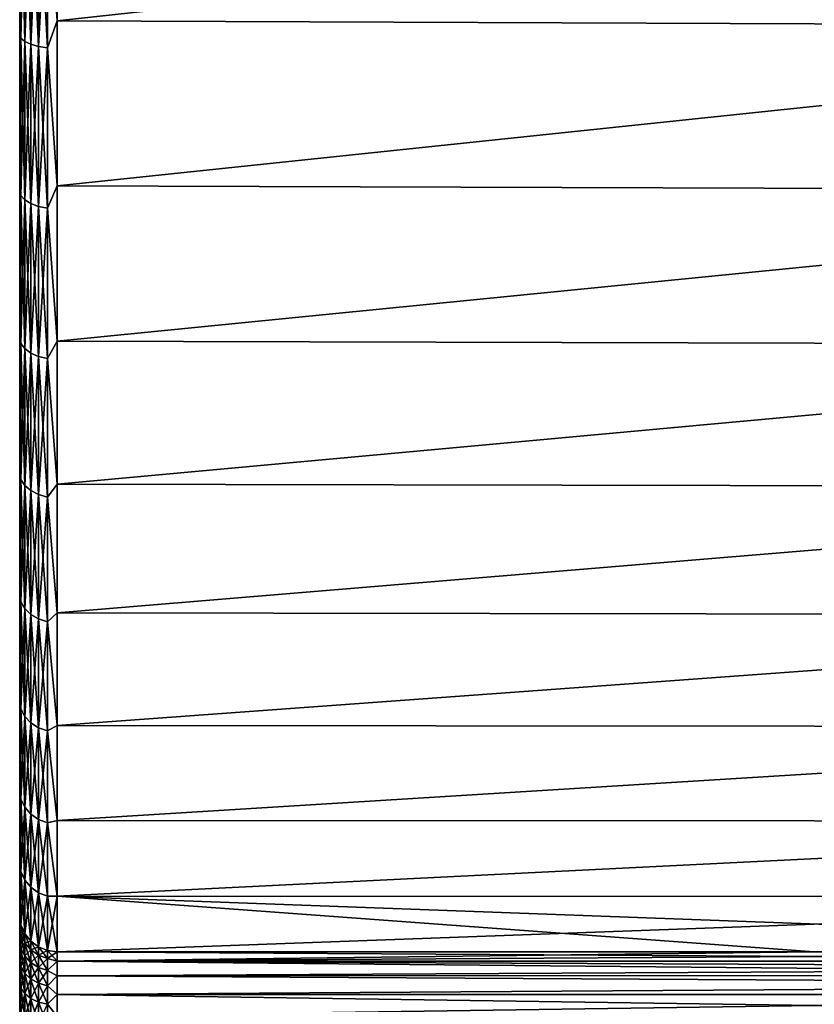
# Model space of a CAD drawing. Header units: metres. Extents: x -139 to 106, y -189 to 40.
# Tile 3 of 256: x -139 to -128, y -20 to -7. Entities that reach past the tile are written whole.
import ezdxf

# ---------------------------------------------------------------- set-up
doc = ezdxf.new("R2010")
doc.units = ezdxf.units.M
doc.layers.add('solid_153_ABGANG1_SW0003', color=7, linetype='CONTINUOUS')

msp = doc.modelspace()

# ---------------------------------------------------------------- linework, layer by layer
at = {"layer": 'solid_153_ABGANG1_SW0003'}
for points in [[(-138.628876, -5.077046, 95.390152), (-138.499969, -6.954532, 94.81469), (-138.499969, -4.652462, 95.514107)], [(-138.628876, -5.077046, 56.735382), (-138.499969, -4.652462, 56.611427), (-138.499969, -6.954532, 57.310848)], [(-118.299896, -4.747211, 95.491196), (-138.499969, -4.652462, 95.514107), (-138.499969, -6.954532, 94.81469)], [(-118.299965, -4.747437, 56.634388), (-138.499969, -6.954532, 57.310848), (-138.499969, -4.652462, 56.611427)], [(-118.299896, -7.035707, 94.784378), (-118.299896, -4.747211, 95.491196), (-138.499969, -6.954532, 94.81469)], [(-118.299965, -4.747437, 56.634388), (-118.299904, -7.035907, 57.341228), (-138.499969, -6.954532, 57.310848)], [(-138.982941, -4.987185, 57.077465), (-138.982941, -7.186019, 57.795998), (-138.999969, -6.780683, 57.779652)], [(-138.982941, -7.186019, 94.329536), (-138.982941, -4.987185, 95.048065), (-138.999969, -6.781057, 94.345741)], [(-138.932922, -7.230206, 57.683674), (-138.982941, -7.186019, 57.795998), (-138.982941, -4.987185, 57.077465)], [(-138.932922, -5.017852, 56.96072), (-138.932922, -7.230206, 57.683674), (-138.982941, -4.987185, 57.077465)], [(-138.932922, -5.017852, 95.16481), (-138.982941, -4.987185, 95.048065), (-138.982941, -7.186019, 94.329536)], [(-138.932922, -7.230206, 94.441856), (-138.932922, -5.017852, 95.16481), (-138.982941, -7.186019, 94.329536)], [(-138.853348, -7.268142, 57.587242), (-138.932922, -7.230206, 57.683674), (-138.932922, -5.017852, 56.96072)], [(-138.853348, -5.04418, 56.860497), (-138.853348, -7.268142, 57.587242), (-138.932922, -5.017852, 56.96072)], [(-138.853348, -5.04418, 95.265038), (-138.932922, -5.017852, 95.16481), (-138.932922, -7.230206, 94.441856)], [(-138.853348, -7.268142, 94.538292), (-138.853348, -5.04418, 95.265038), (-138.932922, -7.230206, 94.441856)], [(-138.749634, -7.297235, 57.513287), (-138.853348, -7.268142, 57.587242), (-138.853348, -5.04418, 56.860497)], [(-138.749634, -5.064371, 56.783634), (-138.749634, -7.297235, 57.513287), (-138.853348, -5.04418, 56.860497)], [(-138.749634, -5.064371, 95.341896), (-138.853348, -5.04418, 95.265038), (-138.853348, -7.268142, 94.538292)], [(-138.749634, -7.297235, 94.612244), (-138.749634, -5.064371, 95.341896), (-138.853348, -7.268142, 94.538292)], [(-138.749634, -7.297235, 94.612244), (-138.628876, -5.077046, 95.390152), (-138.749634, -5.064371, 95.341896)], [(-138.749634, -5.064371, 56.783634), (-138.628876, -5.077046, 56.735382), (-138.628876, -7.315499, 57.466862)], [(-138.749634, -5.064371, 56.783634), (-138.628876, -7.315499, 57.466862), (-138.749634, -7.297235, 57.513287)], [(-138.749634, -7.297235, 94.612244), (-138.628876, -7.315499, 94.658669), (-138.628876, -5.077046, 95.390152)], [(-138.628876, -5.077046, 95.390152), (-138.628876, -7.315499, 94.658669), (-138.499969, -6.954532, 94.81469)], [(-138.628876, -7.315499, 57.466862), (-138.628876, -5.077046, 56.735382), (-138.499969, -6.954532, 57.310848)], [(-138.999969, -6.781057, 94.345741), (-138.999969, -6.780683, 57.779652), (-138.999969, -8.927097, 58.726189)], [(-138.982941, -7.186019, 57.795998), (-138.999969, -8.927097, 58.726189), (-138.999969, -6.780683, 57.779652)], [(-138.999969, -8.927415, 93.399178), (-138.999969, -6.781057, 94.345741), (-138.999969, -8.927097, 58.726189)], [(-138.982941, -7.186019, 94.329536), (-138.999969, -6.781057, 94.345741), (-138.999969, -8.927415, 93.399178)], [(-138.628876, -7.315499, 94.658669), (-138.499969, -9.155956, 93.843895), (-138.499969, -6.954532, 94.81469)], [(-138.628876, -7.315499, 57.466862), (-138.499969, -6.954532, 57.310848), (-138.499969, -9.155956, 58.281639)], [(-118.299896, -7.035707, 94.784378), (-138.499969, -6.954532, 94.81469), (-138.499969, -9.155956, 93.843895)], [(-118.299904, -7.035907, 57.341228), (-138.499969, -9.155956, 58.281639), (-138.499969, -6.954532, 57.310848)], [(-118.299896, -9.223295, 93.809059), (-118.299896, -7.035707, 94.784378), (-138.499969, -9.155956, 93.843895)], [(-118.299904, -7.035907, 57.341228), (-118.29985, -9.223465, 58.316563), (-138.499969, -9.155956, 58.281639)], [(-138.982941, -7.186019, 57.795998), (-138.982941, -9.285054, 58.768215), (-138.999969, -8.927097, 58.726189)], [(-138.982941, -9.285054, 93.357315), (-138.982941, -7.186019, 94.329536), (-138.999969, -8.927415, 93.399178)], [(-138.932922, -9.34215, 58.661869), (-138.982941, -9.285054, 58.768215), (-138.982941, -7.186019, 57.795998)], [(-138.932922, -7.230206, 57.683674), (-138.932922, -9.34215, 58.661869), (-138.982941, -7.186019, 57.795998)], [(-138.932922, -7.230206, 94.441856), (-138.982941, -7.186019, 94.329536), (-138.982941, -9.285054, 93.357315)], [(-138.932922, -9.34215, 93.463661), (-138.932922, -7.230206, 94.441856), (-138.982941, -9.285054, 93.357315)], [(-138.853348, -9.391166, 58.570568), (-138.932922, -9.34215, 58.661869), (-138.932922, -7.230206, 57.683674)], [(-138.853348, -7.268142, 57.587242), (-138.853348, -9.391166, 58.570568), (-138.932922, -7.230206, 57.683674)], [(-138.853348, -7.268142, 94.538292), (-138.932922, -7.230206, 94.441856), (-138.932922, -9.34215, 93.463661)], [(-138.853348, -9.391166, 93.554962), (-138.853348, -7.268142, 94.538292), (-138.932922, -9.34215, 93.463661)], [(-138.749634, -9.428757, 58.500553), (-138.853348, -9.391166, 58.570568), (-138.853348, -7.268142, 57.587242)], [(-138.749634, -7.297235, 57.513287), (-138.749634, -9.428757, 58.500553), (-138.853348, -7.268142, 57.587242)], [(-138.749634, -7.297235, 94.612244), (-138.853348, -7.268142, 94.538292), (-138.853348, -9.391166, 93.554962)], [(-138.749634, -9.428757, 93.624977), (-138.749634, -7.297235, 94.612244), (-138.853348, -9.391166, 93.554962)], [(-138.749634, -9.428757, 93.624977), (-138.628876, -7.315499, 94.658669), (-138.749634, -7.297235, 94.612244)], [(-138.749634, -7.297235, 57.513287), (-138.628876, -7.315499, 57.466862), (-138.628876, -9.452355, 58.456596)], [(-138.749634, -7.297235, 57.513287), (-138.628876, -9.452355, 58.456596), (-138.749634, -9.428757, 58.500553)], [(-138.749634, -9.428757, 93.624977), (-138.628876, -9.452355, 93.668938), (-138.628876, -7.315499, 94.658669)], [(-138.628876, -7.315499, 94.658669), (-138.628876, -9.452355, 93.668938), (-138.499969, -9.155956, 93.843895)], [(-138.628876, -9.452355, 58.456596), (-138.628876, -7.315499, 57.466862), (-138.499969, -9.155956, 58.281639)], [(-138.999969, -8.927415, 93.399178), (-138.999969, -8.927097, 58.726189), (-138.999969, -10.944318, 59.923626)], [(-138.982941, -9.285054, 58.768215), (-138.999969, -10.944318, 59.923626), (-138.999969, -8.927097, 58.726189)], [(-138.999969, -10.944578, 92.201729), (-138.999969, -8.927415, 93.399178), (-138.999969, -10.944318, 59.923626)], [(-138.982941, -9.285054, 93.357315), (-138.999969, -8.927415, 93.399178), (-138.999969, -10.944578, 92.201729)], [(-138.628876, -9.452355, 93.668938), (-138.499969, -11.224878, 92.615776), (-138.499969, -9.155956, 93.843895)], [(-138.628876, -9.452355, 58.456596), (-138.499969, -9.155956, 58.281639), (-138.499969, -11.224878, 59.509758)], [(-118.299896, -9.223295, 93.809059), (-138.499969, -9.155956, 93.843895), (-138.499969, -11.224878, 92.615776)], [(-118.29985, -9.223465, 58.316563), (-138.499969, -11.224878, 59.509758), (-138.499969, -9.155956, 58.281639)], [(-138.982941, -9.285054, 58.768215), (-138.982941, -11.255141, 59.980618), (-138.999969, -10.944318, 59.923626)], [(-138.982941, -11.255141, 92.144913), (-138.982941, -9.285054, 93.357315), (-138.999969, -10.944578, 92.201729)], [(-138.932922, -11.32435, 59.881725), (-138.982941, -11.255141, 59.980618), (-138.982941, -9.285054, 58.768215)], [(-138.932922, -9.34215, 58.661869), (-138.932922, -11.32435, 59.881725), (-138.982941, -9.285054, 58.768215)], [(-138.932922, -9.34215, 93.463661), (-138.982941, -9.285054, 93.357315), (-138.982941, -11.255141, 92.144913)], [(-118.299896, -11.278605, 92.579216), (-118.299896, -9.223295, 93.809059), (-138.499969, -11.224878, 92.615776)], [(-118.29985, -9.223465, 58.316563), (-118.29982, -11.278738, 59.54641), (-138.499969, -11.224878, 59.509758)], [(-138.932922, -11.32435, 92.243805), (-138.932922, -9.34215, 93.463661), (-138.982941, -11.255141, 92.144913)], [(-138.853348, -11.383767, 59.796825), (-138.932922, -11.32435, 59.881725), (-138.932922, -9.34215, 58.661869)], [(-138.853348, -9.391166, 58.570568), (-138.853348, -11.383767, 59.796825), (-138.932922, -9.34215, 58.661869)], [(-138.853348, -9.391166, 93.554962), (-138.932922, -9.34215, 93.463661), (-138.932922, -11.32435, 92.243805)], [(-138.853348, -11.383767, 92.328705), (-138.853348, -9.391166, 93.554962), (-138.932922, -11.32435, 92.243805)], [(-138.749634, -11.429334, 59.731716), (-138.853348, -11.383767, 59.796825), (-138.853348, -9.391166, 58.570568)], [(-138.749634, -9.428757, 58.500553), (-138.749634, -11.429334, 59.731716), (-138.853348, -9.391166, 58.570568)], [(-138.749634, -9.428757, 93.624977), (-138.853348, -9.391166, 93.554962), (-138.853348, -11.383767, 92.328705)], [(-138.749634, -11.429334, 92.393814), (-138.749634, -9.428757, 93.624977), (-138.853348, -11.383767, 92.328705)], [(-138.749634, -11.429334, 92.393814), (-138.628876, -9.452355, 93.668938), (-138.749634, -9.428757, 93.624977)], [(-138.749634, -9.428757, 58.500553), (-138.628876, -9.452355, 58.456596), (-138.628876, -11.457939, 59.690845)], [(-138.749634, -9.428757, 58.500553), (-138.628876, -11.457939, 59.690845), (-138.749634, -11.429334, 59.731716)], [(-138.749634, -11.429334, 92.393814), (-138.628876, -11.457939, 92.434685), (-138.628876, -9.452355, 93.668938)], [(-138.628876, -9.452355, 93.668938), (-138.628876, -11.457939, 92.434685), (-138.499969, -11.224878, 92.615776)], [(-138.628876, -11.457939, 59.690845), (-138.628876, -9.452355, 58.456596), (-138.499969, -11.224878, 59.509758)], [(-138.999969, -10.944578, 92.201729), (-138.999969, -10.944318, 59.923626), (-138.999969, -12.80315, 61.35463)], [(-138.982941, -11.255141, 59.980618), (-138.999969, -12.80315, 61.35463), (-138.999969, -10.944318, 59.923626)], [(-138.999969, -12.803355, 90.770729), (-138.999969, -10.944578, 92.201729), (-138.999969, -12.80315, 61.35463)], [(-138.982941, -11.255141, 92.144913), (-138.999969, -10.944578, 92.201729), (-138.999969, -12.803355, 90.770729)], [(-138.982941, -11.255141, 59.980618), (-138.982941, -13.068918, 61.416363), (-138.999969, -12.80315, 61.35463)], [(-138.982941, -13.068918, 90.709167), (-138.982941, -11.255141, 92.144913), (-138.999969, -12.803355, 90.770729)], [(-138.932922, -13.149281, 61.326302), (-138.982941, -13.068918, 61.416363), (-138.982941, -11.255141, 59.980618)], [(-138.932922, -11.32435, 59.881725), (-138.932922, -13.149281, 61.326302), (-138.982941, -11.255141, 59.980618)], [(-138.932922, -11.32435, 92.243805), (-138.982941, -11.255141, 92.144913), (-138.982941, -13.068918, 90.709167)], [(-138.628876, -11.457939, 92.434685), (-138.499969, -13.131356, 91.148109), (-138.499969, -11.224878, 92.615776)], [(-138.628876, -11.457939, 59.690845), (-138.499969, -11.224878, 59.509758), (-138.499969, -13.131356, 60.977425)], [(-118.299896, -11.278605, 92.579216), (-138.499969, -11.224878, 92.615776), (-138.499969, -13.131356, 91.148109)], [(-118.29982, -11.278738, 59.54641), (-138.499969, -13.131356, 60.977425), (-138.499969, -11.224878, 59.509758)], [(-118.299896, -13.172155, 91.112495), (-118.299896, -11.278605, 92.579216), (-138.499969, -13.131356, 91.148109)], [(-118.29982, -11.278738, 59.54641), (-118.299805, -13.172253, 61.013123), (-138.499969, -13.131356, 60.977425)], [(-138.932922, -13.149281, 90.799232), (-138.932922, -11.32435, 92.243805), (-138.982941, -13.068918, 90.709167)], [(-138.853348, -13.218272, 61.248981), (-138.932922, -13.149281, 61.326302), (-138.932922, -11.32435, 59.881725)], [(-138.853348, -11.383767, 59.796825), (-138.853348, -13.218272, 61.248981), (-138.932922, -11.32435, 59.881725)], [(-138.853348, -11.383767, 92.328705), (-138.932922, -11.32435, 92.243805), (-138.932922, -13.149281, 90.799232)], [(-138.853348, -13.218272, 90.876549), (-138.853348, -11.383767, 92.328705), (-138.932922, -13.149281, 90.799232)], [(-138.749634, -13.271183, 61.189686), (-138.853348, -13.218272, 61.248981), (-138.853348, -11.383767, 59.796825)], [(-138.749634, -11.429334, 59.731716), (-138.749634, -13.271183, 61.189686), (-138.853348, -11.383767, 59.796825)], [(-138.749634, -11.429334, 92.393814), (-138.853348, -11.383767, 92.328705), (-138.853348, -13.218272, 90.876549)], [(-138.749634, -13.271183, 90.935844), (-138.749634, -11.429334, 92.393814), (-138.853348, -13.218272, 90.876549)], [(-138.749634, -13.271183, 90.935844), (-138.628876, -11.457939, 92.434685), (-138.749634, -11.429334, 92.393814)], [(-138.749634, -11.429334, 59.731716), (-138.628876, -11.457939, 59.690845), (-138.628876, -13.304398, 61.152462)], [(-138.749634, -11.429334, 59.731716), (-138.628876, -13.304398, 61.152462), (-138.749634, -13.271183, 61.189686)], [(-138.749634, -13.271183, 90.935844), (-138.628876, -13.304398, 90.973068), (-138.628876, -11.457939, 92.434685)], [(-138.628876, -11.457939, 92.434685), (-138.628876, -13.304398, 90.973068), (-138.499969, -13.131356, 91.148109)], [(-138.628876, -13.304398, 61.152462), (-138.628876, -11.457939, 59.690845), (-138.499969, -13.131356, 60.977425)], [(-138.999969, -12.803355, 90.770729), (-138.999969, -12.80315, 61.35463), (-138.999969, -14.476693, 62.998489)], [(-138.982941, -13.068918, 61.416363), (-138.999969, -14.476693, 62.998489), (-138.999969, -12.80315, 61.35463)], [(-138.999969, -14.476848, 89.126869), (-138.999969, -12.803355, 90.770729), (-138.999969, -14.476693, 62.998489)], [(-138.982941, -13.068918, 90.709167), (-138.999969, -12.803355, 90.770729), (-138.999969, -14.476848, 89.126869)], [(-138.982941, -13.068918, 61.416363), (-138.982941, -14.701198, 63.055519), (-138.999969, -14.476693, 62.998489)], [(-138.982941, -14.701198, 89.070015), (-138.982941, -13.068918, 90.709167), (-138.999969, -14.476848, 89.126869)], [(-138.932922, -14.791596, 62.975533), (-138.982941, -14.701198, 63.055519), (-138.982941, -13.068918, 61.416363)], [(-138.932922, -13.149281, 61.326302), (-138.932922, -14.791596, 62.975533), (-138.982941, -13.068918, 61.416363)], [(-138.932922, -13.149281, 90.799232), (-138.982941, -13.068918, 90.709167), (-138.982941, -14.701198, 89.070015)], [(-138.932922, -14.791596, 89.150002), (-138.932922, -13.149281, 90.799232), (-138.982941, -14.701198, 89.070015)], [(-138.853348, -14.869205, 62.906868), (-138.932922, -14.791596, 62.975533), (-138.932922, -13.149281, 61.326302)], [(-138.853348, -13.218272, 61.248981), (-138.853348, -14.869205, 62.906868), (-138.932922, -13.149281, 61.326302)], [(-138.853348, -13.218272, 90.876549), (-138.932922, -13.149281, 90.799232), (-138.932922, -14.791596, 89.150002)], [(-138.853348, -14.869205, 89.218666), (-138.853348, -13.218272, 90.876549), (-138.932922, -14.791596, 89.150002)], [(-138.749634, -14.928724, 62.854206), (-138.853348, -14.869205, 62.906868), (-138.853348, -13.218272, 61.248981)], [(-138.749634, -13.271183, 61.189686), (-138.749634, -14.928724, 62.854206), (-138.853348, -13.218272, 61.248981)], [(-138.749634, -13.271183, 90.935844), (-138.853348, -13.218272, 90.876549), (-138.853348, -14.869205, 89.218666)], [(-138.628876, -13.304398, 90.973068), (-138.499969, -14.8478, 89.462128), (-138.499969, -13.131356, 91.148109)], [(-138.628876, -13.304398, 61.152462), (-138.499969, -13.131356, 60.977425), (-138.499969, -14.8478, 62.663406)], [(-118.299896, -13.172155, 91.112495), (-138.499969, -13.131356, 91.148109), (-138.499969, -14.8478, 89.462128)], [(-118.299805, -13.172253, 61.013123), (-138.499969, -14.8478, 62.663406), (-138.499969, -13.131356, 60.977425)], [(-118.299896, -14.876791, 89.429932), (-118.299896, -13.172155, 91.112495), (-138.499969, -14.8478, 89.462128)], [(-118.299805, -13.172253, 61.013123), (-118.299805, -14.876855, 62.695671), (-138.499969, -14.8478, 62.663406)], [(-138.749634, -14.928724, 89.271324), (-138.749634, -13.271183, 90.935844), (-138.853348, -14.869205, 89.218666)], [(-138.749634, -14.928724, 89.271324), (-138.628876, -13.304398, 90.973068), (-138.749634, -13.271183, 90.935844)], [(-138.749634, -13.271183, 61.189686), (-138.628876, -13.304398, 61.152462), (-138.628876, -14.966087, 62.821148)], [(-138.749634, -13.271183, 61.189686), (-138.628876, -14.966087, 62.821148), (-138.749634, -14.928724, 62.854206)], [(-138.749634, -14.928724, 89.271324), (-138.628876, -14.966087, 89.304382), (-138.628876, -13.304398, 90.973068)], [(-138.628876, -13.304398, 90.973068), (-138.628876, -14.966087, 89.304382), (-138.499969, -14.8478, 89.462128)], [(-138.628876, -14.966087, 62.821148), (-138.628876, -13.304398, 61.152462), (-138.499969, -14.8478, 62.663406)], [(-138.999969, -14.476848, 89.126869), (-138.999969, -14.476693, 62.998489), (-138.999969, -15.940727, 64.831421)], [(-138.982941, -14.701198, 63.055519), (-138.999969, -15.940727, 64.831421), (-138.999969, -14.476693, 62.998489)], [(-138.999969, -15.940836, 87.293961), (-138.999969, -14.476848, 89.126869), (-138.999969, -15.940727, 64.831421)], [(-138.982941, -14.701198, 89.070015), (-138.999969, -14.476848, 89.126869), (-138.999969, -15.940836, 87.293961)], [(-138.982941, -14.701198, 63.055519), (-138.982941, -16.129309, 64.875313), (-138.999969, -15.940727, 64.831421)], [(-138.982941, -16.129309, 87.250221), (-138.982941, -14.701198, 89.070015), (-138.999969, -15.940836, 87.293961)], [(-138.932922, -16.228491, 64.806519), (-138.982941, -16.129309, 64.875313), (-138.982941, -14.701198, 63.055519)], [(-138.932922, -14.791596, 62.975533), (-138.932922, -16.228491, 64.806519), (-138.982941, -14.701198, 63.055519)], [(-138.932922, -14.791596, 89.150002), (-138.982941, -14.701198, 89.070015), (-138.982941, -16.129309, 87.250221)], [(-138.932922, -16.228491, 87.319016), (-138.932922, -14.791596, 89.150002), (-138.982941, -16.129309, 87.250221)], [(-138.853348, -16.313639, 64.747459), (-138.932922, -16.228491, 64.806519), (-138.932922, -14.791596, 62.975533)], [(-138.853348, -14.869205, 62.906868), (-138.853348, -16.313639, 64.747459), (-138.932922, -14.791596, 62.975533)], [(-138.853348, -14.869205, 89.218666), (-138.932922, -14.791596, 89.150002), (-138.932922, -16.228491, 87.319016)], [(-138.853348, -16.313639, 87.378075), (-138.853348, -14.869205, 89.218666), (-138.932922, -16.228491, 87.319016)], [(-138.749634, -16.378939, 64.702164), (-138.853348, -16.313639, 64.747459), (-138.853348, -14.869205, 62.906868)], [(-138.749634, -14.928724, 62.854206), (-138.749634, -16.378939, 64.702164), (-138.853348, -14.869205, 62.906868)], [(-138.749634, -14.928724, 89.271324), (-138.853348, -14.869205, 89.218666), (-138.853348, -16.313639, 87.378075)], [(-138.749634, -16.378939, 87.423363), (-138.749634, -14.928724, 89.271324), (-138.853348, -16.313639, 87.378075)], [(-138.749634, -16.378939, 87.423363), (-138.628876, -14.966087, 89.304382), (-138.749634, -14.928724, 89.271324)], [(-138.749634, -14.928724, 62.854206), (-138.628876, -14.966087, 62.821148), (-138.628876, -16.419931, 64.673737)], [(-138.749634, -14.928724, 62.854206), (-138.628876, -16.419931, 64.673737), (-138.749634, -16.378939, 64.702164)], [(-138.628876, -14.966087, 89.304382), (-138.499969, -16.349369, 87.58223), (-138.499969, -14.8478, 89.462128)], [(-138.628876, -14.966087, 62.821148), (-138.499969, -14.8478, 62.663406), (-138.499969, -16.349369, 64.543297)], [(-118.299896, -14.876791, 89.429932), (-138.499969, -14.8478, 89.462128), (-138.499969, -16.349369, 87.58223)], [(-118.299805, -14.876855, 62.695671), (-138.499969, -16.349369, 64.543297), (-138.499969, -14.8478, 62.663406)], [(-118.299896, -16.368063, 87.555656), (-118.299896, -14.876791, 89.429932), (-138.499969, -16.349369, 87.58223)], [(-118.299805, -14.876855, 62.695671), (-118.299828, -16.368101, 64.569931), (-138.499969, -16.349369, 64.543297)], [(-138.749634, -16.378939, 87.423363), (-138.628876, -16.419931, 87.451797), (-138.628876, -14.966087, 89.304382)], [(-138.628876, -14.966087, 89.304382), (-138.628876, -16.419931, 87.451797), (-138.499969, -16.349369, 87.58223)], [(-138.628876, -16.419931, 64.673737), (-138.628876, -14.966087, 62.821148), (-138.499969, -16.349369, 64.543297)], [(-138.999969, -15.940836, 87.293961), (-138.999969, -15.940727, 64.831421), (-138.999969, -17.174067, 66.826889)], [(-138.982941, -16.129309, 64.875313), (-138.999969, -17.174067, 66.826889), (-138.999969, -15.940727, 64.831421)], [(-138.999969, -17.174135, 85.298515), (-138.999969, -15.940836, 87.293961), (-138.999969, -17.174067, 66.826889)], [(-138.982941, -16.129309, 87.250221), (-138.999969, -15.940836, 87.293961), (-138.999969, -17.174135, 85.298515)], [(-138.982941, -16.129309, 64.875313), (-138.982941, -17.33342, 66.850479), (-138.999969, -17.174067, 66.826889)], [(-138.982941, -17.33342, 85.275055), (-138.982941, -16.129309, 87.250221), (-138.999969, -17.174135, 85.298515)], [(-138.932922, -17.440006, 66.793831), (-138.982941, -17.33342, 66.850479), (-138.982941, -16.129309, 64.875313)], [(-138.932922, -16.228491, 64.806519), (-138.932922, -17.440006, 66.793831), (-138.982941, -16.129309, 64.875313)], [(-138.932922, -16.228491, 87.319016), (-138.982941, -16.129309, 87.250221), (-138.982941, -17.33342, 85.275055)], [(-138.932922, -17.440006, 85.331703), (-138.932922, -16.228491, 87.319016), (-138.982941, -17.33342, 85.275055)], [(-138.853348, -17.531509, 66.745193), (-138.932922, -17.440006, 66.793831), (-138.932922, -16.228491, 64.806519)], [(-138.853348, -16.313639, 64.747459), (-138.853348, -17.531509, 66.745193), (-138.932922, -16.228491, 64.806519)], [(-138.853348, -16.313639, 87.378075), (-138.932922, -16.228491, 87.319016), (-138.932922, -17.440006, 85.331703)], [(-138.853348, -17.531509, 85.380333), (-138.853348, -16.313639, 87.378075), (-138.932922, -17.440006, 85.331703)], [(-138.749634, -17.601685, 66.707901), (-138.853348, -17.531509, 66.745193), (-138.853348, -16.313639, 64.747459)], [(-138.749634, -16.378939, 64.702164), (-138.749634, -17.601685, 66.707901), (-138.853348, -16.313639, 64.747459)], [(-138.749634, -16.378939, 87.423363), (-138.853348, -16.313639, 87.378075), (-138.853348, -17.531509, 85.380333)], [(-138.749634, -17.601685, 85.417633), (-138.749634, -16.378939, 87.423363), (-138.853348, -17.531509, 85.380333)], [(-138.749634, -17.601685, 85.417633), (-138.628876, -16.419931, 87.451797), (-138.749634, -16.378939, 87.423363)], [(-138.749634, -16.378939, 64.702164), (-138.628876, -16.419931, 64.673737), (-138.628876, -17.645739, 66.684486)], [(-138.749634, -16.378939, 64.702164), (-138.628876, -17.645739, 66.684486), (-138.749634, -17.601685, 66.707901)], [(-138.628876, -16.419931, 87.451797), (-138.499969, -17.614336, 85.535629), (-138.499969, -16.349369, 87.58223)], [(-138.628876, -16.419931, 64.673737), (-138.499969, -16.349369, 64.543297), (-138.499969, -17.614336, 66.589897)], [(-118.299896, -16.368063, 87.555656), (-138.499969, -16.349369, 87.58223), (-138.499969, -17.614336, 85.535629)], [(-118.299828, -16.368101, 64.569931), (-138.499969, -17.614336, 66.589897), (-138.499969, -16.349369, 64.543297)], [(-118.299896, -17.624584, 85.516548), (-118.299896, -16.368063, 87.555656), (-138.499969, -17.614336, 85.535629)], [(-118.299828, -16.368101, 64.569931), (-118.299858, -17.624601, 66.609016), (-138.499969, -17.614336, 66.589897)], [(-138.749634, -17.601685, 85.417633), (-138.628876, -17.645739, 85.441048), (-138.628876, -16.419931, 87.451797)], [(-138.628876, -16.419931, 87.451797), (-138.628876, -17.645739, 85.441048), (-138.499969, -17.614336, 85.535629)], [(-138.628876, -17.645739, 66.684486), (-138.628876, -16.419931, 64.673737), (-138.499969, -17.614336, 66.589897)], [(-138.999969, -17.174135, 85.298515), (-138.999969, -17.174067, 66.826889), (-138.999969, -18.158859, 68.956024)], [(-138.982941, -17.33342, 66.850479), (-138.999969, -18.158859, 68.956024), (-138.999969, -17.174067, 66.826889)], [(-138.999969, -18.158895, 83.169418), (-138.999969, -17.174135, 85.298515), (-138.999969, -18.158859, 68.956024)], [(-138.982941, -17.33342, 85.275055), (-138.999969, -17.174135, 85.298515), (-138.999969, -18.158895, 83.169418)], [(-138.982941, -17.33342, 66.850479), (-138.982941, -18.296808, 68.953583), (-138.999969, -18.158859, 68.956024)], [(-138.982941, -18.296808, 83.171951), (-138.982941, -17.33342, 85.275055), (-138.999969, -18.158895, 83.169418)], [(-138.932922, -18.409317, 68.909866), (-138.982941, -18.296808, 68.953583), (-138.982941, -17.33342, 66.850479)], [(-138.932922, -17.440006, 66.793831), (-138.932922, -18.409317, 68.909866), (-138.982941, -17.33342, 66.850479)], [(-138.932922, -17.440006, 85.331703), (-138.982941, -17.33342, 85.275055), (-138.982941, -18.296808, 83.171951)], [(-138.932922, -18.409317, 83.215668), (-138.932922, -17.440006, 85.331703), (-138.982941, -18.296808, 83.171951)], [(-138.853348, -18.505907, 68.872337), (-138.932922, -18.409317, 68.909866), (-138.932922, -17.440006, 66.793831)], [(-138.853348, -17.531509, 66.745193), (-138.853348, -18.505907, 68.872337), (-138.932922, -17.440006, 66.793831)], [(-138.853348, -17.531509, 85.380333), (-138.932922, -17.440006, 85.331703), (-138.932922, -18.409317, 83.215668)], [(-138.853348, -18.505907, 83.253197), (-138.853348, -17.531509, 85.380333), (-138.932922, -18.409317, 83.215668)], [(-138.749634, -18.579983, 68.843552), (-138.853348, -18.505907, 68.872337), (-138.853348, -17.531509, 66.745193)], [(-138.749634, -17.601685, 66.707901), (-138.749634, -18.579983, 68.843552), (-138.853348, -17.531509, 66.745193)], [(-138.749634, -17.601685, 85.417633), (-138.853348, -17.531509, 85.380333), (-138.853348, -18.505907, 83.253197)], [(-138.749634, -18.579983, 83.281982), (-138.749634, -17.601685, 85.417633), (-138.853348, -18.505907, 83.253197)], [(-138.749634, -18.579983, 83.281982), (-138.628876, -17.645739, 85.441048), (-138.749634, -17.601685, 85.417633)], [(-138.749634, -17.601685, 66.707901), (-138.628876, -17.645739, 66.684486), (-138.628876, -18.626486, 68.825485)], [(-138.749634, -17.601685, 66.707901), (-138.628876, -18.626486, 68.825485), (-138.749634, -18.579983, 68.843552)], [(-138.749634, -18.579983, 83.281982), (-138.628876, -18.626486, 83.300049), (-138.628876, -17.645739, 85.441048)], [(-138.628876, -17.645739, 85.441048), (-138.499969, -18.62439, 83.351944), (-138.499969, -17.614336, 85.535629)], [(-138.628876, -17.645739, 66.684486), (-138.499969, -17.614336, 66.589897), (-138.499969, -18.62439, 68.77359)], [(-138.628876, -17.645739, 85.441048), (-138.628876, -18.626486, 83.300049), (-138.499969, -18.62439, 83.351944)], [(-138.628876, -18.626486, 68.825485), (-138.628876, -17.645739, 66.684486), (-138.499969, -18.62439, 68.77359)], [(-118.299896, -17.624584, 85.516548), (-138.499969, -17.614336, 85.535629), (-138.499969, -18.62439, 83.351944)], [(-118.299858, -17.624601, 66.609016), (-138.499969, -18.62439, 68.77359), (-138.499969, -17.614336, 66.589897)], [(-118.299896, -18.628334, 83.341858), (-118.299896, -17.624584, 85.516548), (-138.499969, -18.62439, 83.351944)], [(-118.299858, -17.624601, 66.609016), (-118.299911, -18.62834, 68.783691), (-138.499969, -18.62439, 68.77359)], [(-138.999969, -18.158859, 68.956024), (-138.982941, -19.006094, 71.155411), (-138.999969, -18.880795, 71.187767)], [(-138.999969, -18.158895, 83.169418), (-138.999969, -18.158859, 68.956024), (-138.999969, -18.880795, 71.187767)], [(-138.982941, -18.296808, 68.953583), (-138.982941, -19.006094, 71.155411), (-138.999969, -18.158859, 68.956024)], [(-138.999969, -18.158895, 83.169418), (-138.999969, -18.880795, 71.187767), (-138.999969, -18.880795, 80.937767)], [(-138.982941, -18.296808, 83.171951), (-138.999969, -18.158895, 83.169418), (-138.999969, -18.880795, 80.937767)], [(-138.982941, -18.296808, 83.171951), (-138.999969, -18.880795, 80.937767), (-138.982941, -19.006094, 80.970116)], [(-138.982941, -18.296808, 68.953583), (-138.932922, -19.122965, 71.125237), (-138.982941, -19.006094, 71.155411)], [(-138.932922, -18.409317, 68.909866), (-138.932922, -19.122965, 71.125237), (-138.982941, -18.296808, 68.953583)], [(-138.932922, -18.409317, 83.215668), (-138.982941, -18.296808, 83.171951), (-138.982941, -19.006094, 80.970116)], [(-138.932922, -18.409317, 83.215668), (-138.982941, -19.006094, 80.970116), (-138.932922, -19.122965, 81.000298)], [(-138.932922, -18.409317, 68.909866), (-138.853348, -19.223299, 71.099335), (-138.932922, -19.122965, 71.125237)], [(-138.853348, -18.505907, 68.872337), (-138.853348, -19.223299, 71.099335), (-138.932922, -18.409317, 68.909866)], [(-138.853348, -18.505907, 83.253197), (-138.932922, -18.409317, 83.215668), (-138.932922, -19.122965, 81.000298)], [(-138.853348, -18.505907, 83.253197), (-138.932922, -19.122965, 81.000298), (-138.853348, -19.223299, 81.026199)], [(-138.853348, -18.505907, 68.872337), (-138.749634, -19.300247, 71.07946), (-138.853348, -19.223299, 71.099335)], [(-138.749634, -18.579983, 68.843552), (-138.749634, -19.300247, 71.07946), (-138.853348, -18.505907, 68.872337)], [(-138.749634, -18.579983, 83.281982), (-138.853348, -18.505907, 83.253197), (-138.853348, -19.223299, 81.026199)], [(-138.749634, -18.579983, 83.281982), (-138.853348, -19.223299, 81.026199), (-138.749634, -19.300247, 81.046066)], [(-138.749634, -18.579983, 68.843552), (-138.628876, -19.348551, 71.066994), (-138.749634, -19.300247, 71.07946)], [(-138.749634, -18.579983, 68.843552), (-138.628876, -18.626486, 68.825485), (-138.628876, -19.348551, 71.066994)], [(-138.749634, -18.579983, 83.281982), (-138.749634, -19.300247, 81.046066), (-138.628876, -18.626486, 83.300049)], [(-138.628876, -18.626486, 83.300049), (-138.749634, -19.300247, 81.046066), (-138.628876, -19.348551, 81.05854)], [(-138.628876, -18.626486, 68.825485), (-138.499969, -18.62439, 68.77359), (-138.499969, -19.364916, 71.062767)], [(-138.499969, -18.62439, 83.351944), (-138.628876, -19.348551, 81.05854), (-138.499969, -19.364916, 81.062767)], [(-138.628876, -18.626486, 83.300049), (-138.628876, -19.348551, 81.05854), (-138.499969, -18.62439, 83.351944)], [(-138.628876, -18.626486, 68.825485), (-138.499969, -19.364916, 71.062767), (-138.628876, -19.348551, 71.066994)], [(-138.499969, -18.62439, 68.77359), (-128.399979, -19.364916, 71.062767), (-138.499969, -19.364916, 71.062767)], [(-138.499969, -18.62439, 68.77359), (-118.299973, -19.364916, 71.062767), (-128.399979, -19.364916, 71.062767)], [(-118.299911, -18.62834, 68.783691), (-118.299973, -19.364916, 71.062767), (-138.499969, -18.62439, 68.77359)], [(-118.299896, -18.628334, 83.341858), (-138.499969, -18.62439, 83.351944), (-138.499969, -19.364916, 81.062767)], [(-118.299896, -18.628334, 83.341858), (-138.499969, -19.364916, 81.062767), (-128.399963, -19.364916, 81.062767)], [(-138.982956, -19.134327, 71.523888), (-138.999969, -19.039104, 71.626709), (-138.999969, -18.880795, 71.187767)], [(-138.999969, -18.880795, 80.937767), (-138.999969, -18.880795, 71.187767), (-138.999969, -19.039104, 71.626709)], [(-138.982941, -19.006094, 71.155411), (-138.982956, -19.134327, 71.523888), (-138.999969, -18.880795, 71.187767)], [(-138.999969, -19.039104, 80.498817), (-138.999969, -18.880795, 80.937767), (-138.999969, -19.039104, 71.626709)], [(-138.982941, -19.006094, 80.970116), (-138.999969, -18.880795, 80.937767), (-138.999969, -19.039104, 80.498817)], [(-138.982941, -19.006094, 80.970116), (-138.999969, -19.039104, 80.498817), (-138.982941, -19.134386, 80.601669)], [(-138.932953, -19.244673, 71.474953), (-138.982956, -19.134327, 71.523888), (-138.982941, -19.006094, 71.155411)], [(-138.932953, -19.244673, 71.474953), (-138.982941, -19.006094, 71.155411), (-138.932922, -19.122965, 71.125237)], [(-138.982941, -19.006094, 80.970116), (-138.982941, -19.134386, 80.601669), (-138.932922, -19.122965, 81.000298)], [(-138.982971, -19.321268, 71.866356), (-138.999969, -19.279041, 72.032463), (-138.999969, -19.039104, 71.626709)], [(-138.999969, -19.039104, 80.498817), (-138.999969, -19.039104, 71.626709), (-138.999969, -19.279041, 72.032463)], [(-138.982956, -19.134327, 71.523888), (-138.982971, -19.321268, 71.866356), (-138.999969, -19.039104, 71.626709)], [(-138.999969, -19.279041, 80.093063), (-138.999969, -19.039104, 80.498817), (-138.999969, -19.279041, 72.032463)], [(-138.982941, -19.321373, 80.259247), (-138.999969, -19.039104, 80.498817), (-138.999969, -19.279041, 80.093063)], [(-138.982941, -19.134386, 80.601669), (-138.999969, -19.039104, 80.498817), (-138.982941, -19.321373, 80.259247)], [(-138.932983, -19.422096, 71.799973), (-138.982971, -19.321268, 71.866356), (-138.982956, -19.134327, 71.523888)], [(-138.932953, -19.244673, 71.474953), (-138.932983, -19.422096, 71.799973), (-138.982956, -19.134327, 71.523888)], [(-138.982941, -19.134386, 80.601669), (-138.932922, -19.244724, 80.650604), (-138.932922, -19.122965, 81.000298)], [(-138.982941, -19.134386, 80.601669), (-138.982941, -19.321373, 80.259247), (-138.932922, -19.244724, 80.650604)], [(-138.853394, -19.339409, 71.432938), (-138.932953, -19.244673, 71.474953), (-138.932922, -19.122965, 71.125237)], [(-138.853394, -19.339409, 71.432938), (-138.932922, -19.122965, 71.125237), (-138.853348, -19.223299, 71.099335)], [(-138.932922, -19.122965, 81.000298), (-138.932922, -19.244724, 80.650604), (-138.853348, -19.223299, 81.026199)], [(-138.982986, -19.561853, 72.173523), (-138.999969, -19.426821, 72.216827), (-138.999969, -19.279041, 72.032463)], [(-138.999969, -19.279041, 80.093063), (-138.999969, -19.279041, 72.032463), (-138.999969, -19.426821, 72.216827)], [(-138.982971, -19.321268, 71.866356), (-138.982986, -19.561853, 72.173523), (-138.999969, -19.279041, 72.032463)], [(-138.999969, -19.426823, 79.908707), (-138.999969, -19.279041, 80.093063), (-138.999969, -19.426821, 72.216827)], [(-138.982941, -19.321373, 80.259247), (-138.999969, -19.279041, 80.093063), (-138.999969, -19.426823, 79.908707)], [(-138.982941, -19.321373, 80.259247), (-138.932922, -19.422192, 80.325623), (-138.932922, -19.244724, 80.650604)], [(-138.853439, -19.508667, 71.742981), (-138.932983, -19.422096, 71.799973), (-138.932953, -19.244673, 71.474953)], [(-138.853394, -19.339409, 71.432938), (-138.853439, -19.508667, 71.742981), (-138.932953, -19.244673, 71.474953)], [(-138.932922, -19.244724, 80.650604), (-138.853348, -19.339451, 80.692619), (-138.853348, -19.223299, 81.026199)], [(-138.932922, -19.244724, 80.650604), (-138.932922, -19.422192, 80.325623), (-138.853348, -19.339451, 80.692619)], [(-138.749695, -19.412067, 71.400711), (-138.853394, -19.339409, 71.432938), (-138.853348, -19.223299, 71.099335)], [(-138.749695, -19.412067, 71.400711), (-138.853348, -19.223299, 71.099335), (-138.749634, -19.300247, 71.07946)], [(-138.853348, -19.223299, 81.026199), (-138.853348, -19.339451, 80.692619), (-138.749634, -19.300247, 81.046066)], [(-138.982941, -19.321373, 80.259247), (-138.999969, -19.426823, 79.908707), (-138.982941, -19.561991, 79.952133)], [(-138.982986, -19.561853, 72.173523), (-138.999969, -19.591089, 72.386169), (-138.999969, -19.426821, 72.216827)], [(-138.999969, -19.426823, 79.908707), (-138.999969, -19.426821, 72.216827), (-138.999969, -19.591089, 72.386169)], [(-138.999969, -19.591089, 79.739357), (-138.999969, -19.426823, 79.908707), (-138.999969, -19.591089, 72.386169)], [(-138.982941, -19.561991, 79.952133), (-138.999969, -19.426823, 79.908707), (-138.999969, -19.591089, 79.739357)], [(-138.933014, -19.650433, 72.091499), (-138.982986, -19.561853, 72.173523), (-138.982971, -19.321268, 71.866356)], [(-138.932983, -19.422096, 71.799973), (-138.933014, -19.650433, 72.091499), (-138.982971, -19.321268, 71.866356)], [(-138.982941, -19.321373, 80.259247), (-138.982941, -19.561991, 79.952133), (-138.932922, -19.422192, 80.325623)], [(-138.982941, -19.561991, 79.952133), (-138.932922, -19.650558, 80.034142), (-138.932922, -19.422192, 80.325623)], [(-138.853485, -19.72649, 72.02108), (-138.933014, -19.650433, 72.091499), (-138.932983, -19.422096, 71.799973)], [(-138.853439, -19.508667, 71.742981), (-138.853485, -19.72649, 72.02108), (-138.932983, -19.422096, 71.799973)], [(-138.932922, -19.422192, 80.325623), (-138.853348, -19.508743, 80.382599), (-138.853348, -19.339451, 80.692619)], [(-138.932922, -19.422192, 80.325623), (-138.932922, -19.650558, 80.034142), (-138.853348, -19.508743, 80.382599)], [(-138.749741, -19.575068, 71.699272), (-138.853439, -19.508667, 71.742981), (-138.853394, -19.339409, 71.432938)], [(-138.749695, -19.412067, 71.400711), (-138.749741, -19.575068, 71.699272), (-138.853394, -19.339409, 71.432938)], [(-138.853348, -19.339451, 80.692619), (-138.749634, -19.412098, 80.724838), (-138.749634, -19.300247, 81.046066)], [(-138.853348, -19.339451, 80.692619), (-138.853348, -19.508743, 80.382599), (-138.749634, -19.412098, 80.724838)], [(-138.853348, -19.508743, 80.382599), (-138.749634, -19.575121, 80.4263), (-138.749634, -19.412098, 80.724838)], [(-138.749695, -19.412067, 71.400711), (-138.628998, -19.616764, 71.671822), (-138.749741, -19.575068, 71.699272)], [(-138.749695, -19.412067, 71.400711), (-138.749634, -19.300247, 71.07946), (-138.628937, -19.457687, 71.380478)], [(-138.749695, -19.412067, 71.400711), (-138.628937, -19.457687, 71.380478), (-138.628998, -19.616764, 71.671822)], [(-138.749634, -19.300247, 71.07946), (-138.628876, -19.348551, 71.066994), (-138.628937, -19.457687, 71.380478)], [(-138.749634, -19.300247, 81.046066), (-138.749634, -19.412098, 80.724838), (-138.628876, -19.348551, 81.05854)], [(-138.749634, -19.412098, 80.724838), (-138.628876, -19.457703, 80.745064), (-138.628876, -19.348551, 81.05854)], [(-138.749634, -19.412098, 80.724838), (-138.749634, -19.575121, 80.4263), (-138.628876, -19.457703, 80.745064)], [(-138.628937, -19.457687, 71.380478), (-138.628876, -19.348551, 71.066994), (-138.499969, -19.492743, 71.41642)], [(-138.628876, -19.348551, 71.066994), (-138.499969, -19.364916, 71.062767), (-138.499969, -19.492743, 71.41642)], [(-138.628876, -19.348551, 81.05854), (-138.628876, -19.457703, 80.745064), (-138.499969, -19.364916, 81.062767)], [(-138.628876, -19.457703, 80.745064), (-138.499969, -19.492743, 80.709106), (-138.499969, -19.364916, 81.062767)], [(-118.299973, -19.490456, 71.41156), (-138.499969, -19.492743, 71.41642), (-138.499969, -19.364916, 71.062767)], [(-128.399979, -19.364916, 71.062767), (-118.299973, -19.490456, 71.41156), (-138.499969, -19.364916, 71.062767)], [(-128.399963, -19.364916, 81.062767), (-138.499969, -19.364916, 81.062767), (-138.499969, -19.492743, 80.709106)], [(-118.299973, -19.364916, 81.062767), (-128.399963, -19.364916, 81.062767), (-138.499969, -19.492743, 80.709106)], [(-118.299973, -19.490456, 80.713974), (-118.299973, -19.364916, 81.062767), (-138.499969, -19.492743, 80.709106)], [(-128.399979, -19.364916, 71.062767), (-118.299973, -19.364916, 71.062767), (-118.299973, -19.490456, 71.41156)], [(-138.932922, -19.650558, 80.034142), (-138.853348, -19.726593, 80.104553), (-138.853348, -19.508743, 80.382599)], [(-138.749802, -19.784832, 71.967056), (-138.853485, -19.72649, 72.02108), (-138.853439, -19.508667, 71.742981)], [(-138.749741, -19.575068, 71.699272), (-138.749802, -19.784832, 71.967056), (-138.853439, -19.508667, 71.742981)], [(-138.853348, -19.508743, 80.382599), (-138.853348, -19.726593, 80.104553), (-138.749634, -19.575121, 80.4263)], [(-138.749634, -19.575121, 80.4263), (-138.628876, -19.616791, 80.453728), (-138.628876, -19.457703, 80.745064)], [(-138.628998, -19.616764, 71.671822), (-138.628937, -19.457687, 71.380478), (-138.499969, -19.492743, 71.41642)], [(-138.628998, -19.616764, 71.671822), (-138.499969, -19.492743, 71.41642), (-138.499969, -19.684511, 71.739899)], [(-138.628876, -19.457703, 80.745064), (-138.628876, -19.616791, 80.453728), (-138.499969, -19.492743, 80.709106)], [(-138.628876, -19.616791, 80.453728), (-138.499969, -19.684511, 80.385635), (-138.499969, -19.492743, 80.709106)], [(-118.299973, -19.490456, 71.41156), (-118.299973, -19.578983, 71.579254), (-138.499969, -19.492743, 71.41642)], [(-118.299973, -19.578983, 80.546272), (-118.299973, -19.490456, 80.713974), (-138.499969, -19.492743, 80.709106)], [(-118.299973, -19.68347, 71.738464), (-138.499969, -19.684511, 71.739899), (-138.499969, -19.492743, 71.41642)], [(-118.299973, -19.578983, 71.579254), (-118.299973, -19.68347, 71.738464), (-138.499969, -19.492743, 71.41642)], [(-118.299973, -19.578983, 80.546272), (-138.499969, -19.492743, 80.709106), (-138.499969, -19.684511, 80.385635)], [(-138.982986, -19.561853, 72.173523), (-138.983002, -19.849569, 72.43708), (-138.999969, -19.591089, 72.386169)], [(-138.982941, -19.561991, 79.952133), (-138.999969, -19.591089, 79.739357), (-138.982941, -19.849724, 79.688652)], [(-138.983002, -19.849569, 72.43708), (-138.999969, -19.963482, 72.674629), (-138.999969, -19.591089, 72.386169)], [(-138.999969, -19.591089, 79.739357), (-138.999969, -19.591089, 72.386169), (-138.999969, -19.963482, 72.674629)], [(-138.999969, -19.963484, 79.450905), (-138.999969, -19.591089, 79.739357), (-138.999969, -19.963482, 72.674629)], [(-138.982941, -19.849724, 79.688652), (-138.999969, -19.591089, 79.739357), (-138.999969, -19.963484, 79.450905)], [(-138.933044, -19.9235, 72.341637), (-138.983002, -19.849569, 72.43708), (-138.982986, -19.561853, 72.173523)], [(-138.933014, -19.650433, 72.091499), (-138.933044, -19.9235, 72.341637), (-138.982986, -19.561853, 72.173523)], [(-138.982941, -19.561991, 79.952133), (-138.982941, -19.849724, 79.688652), (-138.932922, -19.650558, 80.034142)], [(-138.982941, -19.849724, 79.688652), (-138.932922, -19.923639, 79.784073), (-138.932922, -19.650558, 80.034142)], [(-138.853531, -19.986984, 72.259682), (-138.933044, -19.9235, 72.341637), (-138.933014, -19.650433, 72.091499)], [(-138.853485, -19.72649, 72.02108), (-138.853531, -19.986984, 72.259682), (-138.933014, -19.650433, 72.091499)], [(-138.932922, -19.650558, 80.034142), (-138.932922, -19.923639, 79.784073), (-138.853348, -19.726593, 80.104553)], [(-138.853348, -19.726593, 80.104553), (-138.749634, -19.784904, 80.158546), (-138.749634, -19.575121, 80.4263)], [(-138.749741, -19.575068, 71.699272), (-138.629059, -19.821472, 71.933128), (-138.749802, -19.784832, 71.967056)], [(-138.749741, -19.575068, 71.699272), (-138.628998, -19.616764, 71.671822), (-138.629059, -19.821472, 71.933128)], [(-138.749634, -19.575121, 80.4263), (-138.749634, -19.784904, 80.158546), (-138.628876, -19.616791, 80.453728)], [(-138.749634, -19.784904, 80.158546), (-138.628876, -19.82151, 80.192436), (-138.628876, -19.616791, 80.453728)], [(-138.629059, -19.821472, 71.933128), (-138.628998, -19.616764, 71.671822), (-138.499969, -19.684511, 71.739899)], [(-138.629059, -19.821472, 71.933128), (-138.499969, -19.684511, 71.739899), (-138.499969, -19.933441, 72.021759)], [(-138.628876, -19.616791, 80.453728), (-138.628876, -19.82151, 80.192436), (-138.499969, -19.684511, 80.385635)], [(-138.628876, -19.82151, 80.192436), (-138.499969, -19.933441, 80.103767), (-138.499969, -19.684511, 80.385635)], [(-118.299973, -19.68347, 80.387062), (-118.299973, -19.578983, 80.546272), (-138.499969, -19.684511, 80.385635)], [(-118.299973, -19.68347, 71.738464), (-118.299973, -19.802231, 71.886574), (-138.499969, -19.684511, 71.739899)], [(-118.299973, -19.802233, 80.238953), (-118.299973, -19.68347, 80.387062), (-138.499969, -19.684511, 80.385635)], [(-118.299973, -19.802231, 71.886574), (-138.499969, -19.933441, 72.021759), (-138.499969, -19.684511, 71.739899)], [(-118.299973, -19.802233, 80.238953), (-138.499969, -19.684511, 80.385635), (-138.499969, -19.933441, 80.103767)], [(-138.932922, -19.923639, 79.784073), (-138.853348, -19.987097, 79.865997), (-138.853348, -19.726593, 80.104553)], [(-138.749863, -20.035683, 72.196808), (-138.853531, -19.986984, 72.259682), (-138.853485, -19.72649, 72.02108)], [(-138.749802, -19.784832, 71.967056), (-138.749863, -20.035683, 72.196808), (-138.853485, -19.72649, 72.02108)], [(-138.853348, -19.726593, 80.104553), (-138.853348, -19.987097, 79.865997), (-138.749634, -19.784904, 80.158546)], [(-138.853348, -19.987097, 79.865997), (-138.749634, -20.035763, 79.928825), (-138.749634, -19.784904, 80.158546)], [(-138.749802, -19.784832, 71.967056), (-138.629135, -20.066273, 72.157318), (-138.749863, -20.035683, 72.196808)], [(-138.749802, -19.784832, 71.967056), (-138.629059, -19.821472, 71.933128), (-138.629135, -20.066273, 72.157318)], [(-138.749634, -19.784904, 80.158546), (-138.749634, -20.035763, 79.928825), (-138.628876, -19.82151, 80.192436)], [(-118.299973, -19.802231, 71.886574), (-118.299973, -19.933577, 72.021889), (-138.499969, -19.933441, 72.021759)], [(-118.299973, -19.933578, 80.103645), (-118.299973, -19.802233, 80.238953), (-138.499969, -19.933441, 80.103767)], [(-138.983002, -19.849569, 72.43708), (-138.983017, -20.176626, 72.649887), (-138.999969, -19.963482, 72.674629)], [(-138.982941, -19.849724, 79.688652), (-138.999969, -19.963484, 79.450905), (-138.982941, -20.176777, 79.475929)], [(-138.93309, -20.233906, 72.543602), (-138.983017, -20.176626, 72.649887), (-138.983002, -19.849569, 72.43708)], [(-138.933044, -19.9235, 72.341637), (-138.93309, -20.233906, 72.543602), (-138.983002, -19.849569, 72.43708)], [(-138.982941, -19.849724, 79.688652), (-138.982941, -20.176777, 79.475929), (-138.932922, -19.923639, 79.784073)], [(-138.982941, -20.176777, 79.475929), (-138.932922, -20.234039, 79.582184), (-138.932922, -19.923639, 79.784073)], [(-138.853577, -20.283091, 72.452332), (-138.93309, -20.233906, 72.543602), (-138.933044, -19.9235, 72.341637)], [(-138.853531, -19.986984, 72.259682), (-138.853577, -20.283091, 72.452332), (-138.933044, -19.9235, 72.341637)], [(-138.932922, -19.923639, 79.784073), (-138.932922, -20.234039, 79.582184), (-138.853348, -19.987097, 79.865997)], [(-138.749634, -20.035763, 79.928825), (-138.628876, -20.066313, 79.968262), (-138.628876, -19.82151, 80.192436)], [(-138.629135, -20.066273, 72.157318), (-138.629059, -19.821472, 71.933128), (-138.499969, -19.933441, 72.021759)], [(-138.629135, -20.066273, 72.157318), (-138.499969, -19.933441, 72.021759), (-138.499969, -20.230734, 72.252045)], [(-138.628876, -19.82151, 80.192436), (-138.628876, -20.066313, 79.968262), (-138.499969, -19.933441, 80.103767)], [(-138.628876, -20.066313, 79.968262), (-138.499969, -20.230734, 79.873489), (-138.499969, -19.933441, 80.103767)], [(-118.299973, -20.230282, 72.251755), (-138.499969, -20.230734, 72.252045), (-138.499969, -19.933441, 72.021759)], [(-118.299973, -19.933577, 72.021889), (-118.299973, -20.230282, 72.251755), (-138.499969, -19.933441, 72.021759)], [(-118.299973, -19.933578, 80.103645), (-138.499969, -19.933441, 80.103767), (-138.499969, -20.230734, 79.873489)], [(-118.299973, -20.230284, 79.873772), (-118.299973, -19.933578, 80.103645), (-138.499969, -20.230734, 79.873489)], [(-138.983017, -20.176626, 72.649887), (-138.999969, -20.168518, 72.791344), (-138.999969, -19.963482, 72.674629)], [(-138.999969, -19.963484, 79.450905), (-138.999969, -19.963482, 72.674629), (-138.999969, -20.168518, 72.791344)], [(-138.999969, -20.168518, 79.33419), (-138.999969, -19.963484, 79.450905), (-138.999969, -20.168518, 72.791344)], [(-138.982941, -20.176777, 79.475929), (-138.999969, -19.963484, 79.450905), (-138.999969, -20.168518, 79.33419)], [(-138.932922, -20.234039, 79.582184), (-138.853348, -20.283201, 79.673401), (-138.853348, -19.987097, 79.865997)], [(-138.749908, -20.320826, 72.382317), (-138.853577, -20.283091, 72.452332), (-138.853531, -19.986984, 72.259682)], [(-138.749863, -20.035683, 72.196808), (-138.749908, -20.320826, 72.382317), (-138.853531, -19.986984, 72.259682)], [(-138.853348, -19.987097, 79.865997), (-138.853348, -20.283201, 79.673401), (-138.749634, -20.035763, 79.928825)], [(-138.853348, -20.283201, 79.673401), (-138.749634, -20.320902, 79.743362), (-138.749634, -20.035763, 79.928825)], [(-138.749863, -20.035683, 72.196808), (-138.629196, -20.34453, 72.338326), (-138.749908, -20.320826, 72.382317)], [(-138.749863, -20.035683, 72.196808), (-138.629135, -20.066273, 72.157318), (-138.629196, -20.34453, 72.338326)], [(-138.749634, -20.035763, 79.928825), (-138.749634, -20.320902, 79.743362), (-138.628876, -20.066313, 79.968262)], [(-138.629196, -20.34453, 72.338326), (-138.629135, -20.066273, 72.157318), (-138.499969, -20.230734, 72.252045)]]:
    msp.add_3dface(points, dxfattribs=at)

doc.saveas('drawing.dxf')
